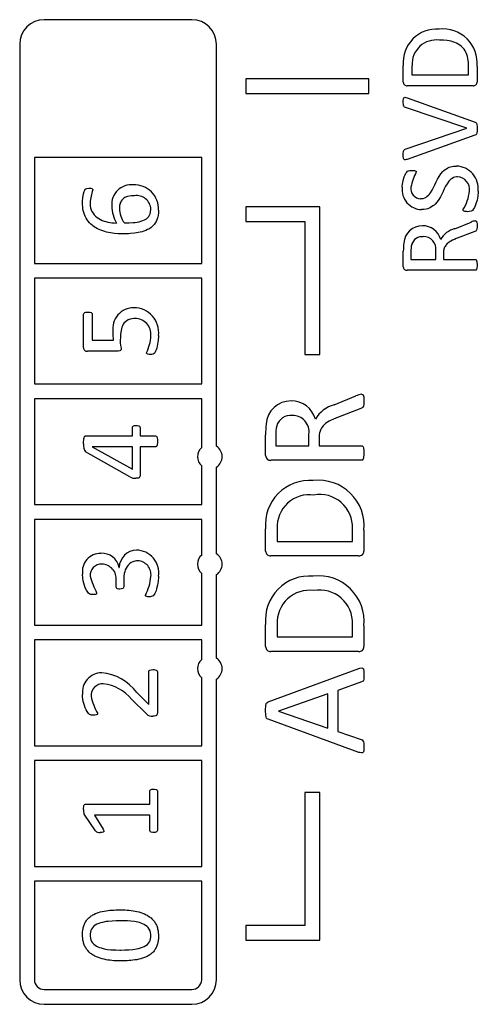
# Model space of a CAD drawing. Header units: millimetres. Extents: x 0 to 559, y 0 to 432.
# Tile 9 of 37: x 206 to 216, y 276 to 296. Entities that reach past the tile are written whole.
import ezdxf

# ---------------------------------------------------------------- set-up
doc = ezdxf.new("R2010")
doc.units = ezdxf.units.MM
doc.header["$LTSCALE"] = 2

msp = doc.modelspace()

# ---------------------------------------------------------------- linework, layer by layer
for p, q in [((209.802, 295.93), (206.802, 295.93)), ((206.302, 295.43), (206.302, 276.43)), ((210.302, 287.265), (210.302, 295.43)), ((214.102, 294.663), (214.102, 295)), ((214.278, 295.002), (214.278, 294.809)), ((215.425, 294.809), (215.425, 295.004)), ((214.278, 294.809), (215.425, 294.809)), ((215.602, 294.979), (215.602, 294.663)), ((210.902, 294.73), (210.902, 294.43)), ((213.402, 294.73), (210.902, 294.73)), ((213.402, 294.43), (213.402, 294.73)), ((210.902, 294.43), (213.402, 294.43)), ((215.521, 294.589), (214.183, 294.589)), ((214.18, 294.342), (215.56, 293.851)), ((215.392, 293.729), (214.143, 294.149)), ((214.141, 293.297), (215.392, 293.729)), ((215.559, 293.586), (214.179, 293.093)), ((206.602, 293.13), (206.602, 290.98)), ((210.002, 293.13), (206.602, 293.13)), ((210.002, 290.98), (210.002, 293.13)), ((210.902, 292.13), (210.902, 291.83)), ((212.402, 292.13), (210.902, 292.13)), ((212.402, 289.13), (212.402, 292.13)), ((210.902, 291.83), (212.102, 291.83)), ((212.102, 291.83), (212.102, 289.13)), ((215.146, 291.684), (215.479, 291.819)), ((215.554, 291.629), (215.196, 291.49)), ((214.102, 290.913), (214.102, 291.229)), ((214.256, 291.215), (214.256, 291.059)), ((214.764, 291.059), (214.764, 291.24)), ((214.256, 291.059), (214.764, 291.059)), ((214.918, 291.188), (214.918, 291.059)), ((214.918, 291.059), (215.564, 291.059)), ((206.602, 290.98), (210.002, 290.98)), ((215.565, 290.839), (214.182, 290.839)), ((210.002, 290.68), (206.602, 290.68)), ((206.602, 290.68), (206.602, 288.53)), ((210.002, 288.53), (210.002, 290.68)), ((207.602, 289.268), (207.602, 289.946)), ((207.778, 289.949), (207.778, 289.417)), ((207.778, 289.417), (208.206, 289.417)), ((208.292, 289.197), (207.678, 289.197)), ((212.102, 289.13), (212.402, 289.13)), ((206.602, 288.53), (210.002, 288.53)), ((206.602, 288.23), (206.602, 286.08)), ((210.002, 288.23), (206.602, 288.23)), ((210.002, 287.239), (210.002, 288.23)), ((212.695, 288.107), (213.138, 288.287)), ((213.237, 288.033), (212.761, 287.848)), ((208.594, 287.475), (208.594, 287.645)), ((208.749, 287.645), (208.749, 287.475)), ((207.642, 287.475), (208.594, 287.475)), ((208.749, 287.475), (209.066, 287.475)), ((211.302, 287.078), (211.302, 287.5)), ((211.508, 287.481), (211.508, 287.274)), ((212.184, 287.274), (212.184, 287.514)), ((212.39, 287.445), (212.39, 287.274)), ((208.594, 287.254), (207.774, 287.254)), ((207.774, 287.254), (207.774, 287.252)), ((207.774, 287.252), (208.594, 286.797)), ((208.594, 286.797), (208.594, 287.254)), ((209.066, 287.254), (208.749, 287.254)), ((208.749, 287.254), (208.749, 286.665)), ((211.508, 287.274), (212.184, 287.274)), ((212.39, 287.274), (213.252, 287.274)), ((208.543, 286.642), (207.638, 287.15)), ((210.002, 286.08), (210.002, 286.867)), ((210.302, 285.08), (210.302, 286.841)), ((213.253, 286.98), (211.409, 286.98)), ((206.602, 286.08), (210.002, 286.08)), ((210.002, 285.78), (206.602, 285.78)), ((206.602, 285.78), (206.602, 283.63)), ((210.002, 285.055), (210.002, 285.78)), ((211.302, 285.137), (211.302, 285.587)), ((211.537, 285.589), (211.537, 285.333)), ((213.066, 285.333), (213.066, 285.592)), ((213.302, 285.558), (213.302, 285.137)), ((211.537, 285.333), (213.066, 285.333)), ((213.194, 285.039), (211.41, 285.039)), ((208.321, 284.805), (208.324, 284.805)), ((210.002, 283.63), (210.002, 284.683)), ((210.302, 282.96), (210.302, 284.657)), ((208.264, 284.409), (208.264, 284.541)), ((208.418, 284.556), (208.418, 284.411)), ((206.602, 283.63), (210.002, 283.63)), ((211.302, 283.196), (211.302, 283.646)), ((211.537, 283.648), (211.537, 283.392)), ((213.066, 283.392), (213.066, 283.651)), ((213.302, 283.617), (213.302, 283.196)), ((210.002, 283.33), (206.602, 283.33)), ((206.602, 283.33), (206.602, 281.18)), ((210.002, 282.935), (210.002, 283.33)), ((211.537, 283.392), (213.066, 283.392)), ((213.194, 283.097), (211.41, 283.097)), ((208.925, 282.023), (208.925, 282.683)), ((209.102, 282.685), (209.102, 281.847)), ((211.357, 282.076), (213.199, 282.75)), ((210.002, 281.18), (210.002, 282.562)), ((210.302, 276.43), (210.302, 282.537)), ((213.254, 282.478), (212.772, 282.306)), ((208.681, 282.265), (208.925, 282.023)), ((212.566, 282.236), (211.566, 281.886)), ((212.566, 281.538), (212.566, 282.236)), ((212.772, 282.306), (212.772, 281.472)), ((208.881, 281.828), (208.578, 282.126)), ((211.566, 281.886), (211.566, 281.884)), ((211.566, 281.884), (212.566, 281.538)), ((213.198, 281.048), (211.355, 281.721)), ((212.772, 281.472), (213.248, 281.307)), ((206.602, 281.18), (210.002, 281.18)), ((206.602, 280.88), (206.602, 278.73)), ((210.002, 280.88), (206.602, 280.88)), ((210.002, 278.73), (210.002, 280.88)), ((208.947, 279.992), (208.947, 280.26)), ((209.102, 280.259), (209.102, 279.461)), ((212.102, 280.23), (212.102, 277.53)), ((212.402, 280.23), (212.102, 280.23)), ((212.402, 277.23), (212.402, 280.23)), ((207.634, 279.992), (208.947, 279.992)), ((207.846, 279.452), (207.616, 279.79)), ((207.822, 279.772), (207.999, 279.488)), ((208.947, 279.772), (207.822, 279.772)), ((208.947, 279.46), (208.947, 279.772)), ((206.602, 278.73), (210.002, 278.73)), ((210.002, 278.43), (206.602, 278.43)), ((206.602, 278.43), (206.602, 276.43)), ((210.002, 276.43), (210.002, 278.43)), ((210.902, 277.53), (210.902, 277.23)), ((212.102, 277.53), (210.902, 277.53)), ((210.902, 277.23), (212.402, 277.23)), ((206.802, 276.23), (209.802, 276.23)), ((206.802, 275.93), (209.802, 275.93))]:
    msp.add_line(p, q)
at = {"flags": 128}
for points in [[(215.425, 295.004), (215.425, 295.024), (215.424, 295.064), (215.42, 295.104), (215.414, 295.144), (215.406, 295.183), (215.394, 295.221), (215.38, 295.258), (215.361, 295.294), (215.34, 295.328), (215.314, 295.359), (215.285, 295.387), (215.254, 295.411), (215.22, 295.433), (215.185, 295.452), (215.148, 295.468), (215.11, 295.481), (215.072, 295.491), (215.033, 295.499), (214.993, 295.506), (214.916, 295.513), (214.839, 295.515)], [(214.102, 294.261), (214.102, 294.281), (214.105, 294.321), (214.111, 294.341), (214.116, 294.347), (214.122, 294.351), (214.132, 294.353), (214.155, 294.35), (214.18, 294.342)], [(214.143, 294.149), (214.124, 294.156), (214.116, 294.162), (214.11, 294.171), (214.104, 294.196), (214.102, 294.261)], [(215.56, 293.851), (215.578, 293.841), (215.589, 293.828), (215.597, 293.803), (215.601, 293.763), (215.602, 293.723)], [(215.602, 293.723), (215.602, 293.703), (215.601, 293.663), (215.596, 293.631), (215.587, 293.607), (215.576, 293.594), (215.559, 293.586)], [(214.102, 293.19), (214.102, 293.21), (214.105, 293.254), (214.11, 293.272), (214.118, 293.283), (214.128, 293.291), (214.141, 293.297)], [(214.179, 293.093), (214.16, 293.087), (214.138, 293.083), (214.128, 293.085), (214.119, 293.089), (214.113, 293.096), (214.108, 293.107), (214.102, 293.163), (214.102, 293.19)], [(214.08, 292.526), (214.08, 292.546), (214.083, 292.586), (214.089, 292.625), (214.097, 292.664), (214.121, 292.741), (214.137, 292.778), (214.156, 292.813), (214.171, 292.835), (214.19, 292.854), (214.21, 292.863), (214.231, 292.866), (214.277, 292.868)], [(214.277, 292.868), (214.297, 292.868), (214.332, 292.864), (214.345, 292.861), (214.357, 292.855), (214.363, 292.85), (214.366, 292.845), (214.366, 292.838)], [(214.454, 292.295), (214.474, 292.296), (214.506, 292.3), (214.536, 292.31), (214.564, 292.324), (214.59, 292.343), (214.613, 292.364), (214.634, 292.387), (214.653, 292.412), (214.686, 292.466), (214.714, 292.521), (214.742, 292.578), (214.769, 292.634), (214.797, 292.69), (214.828, 292.745), (214.863, 292.797), (214.904, 292.844), (214.927, 292.866), (214.951, 292.885), (214.978, 292.903), (215.005, 292.918), (215.034, 292.931), (215.063, 292.941), (215.094, 292.949), (215.125, 292.953), (215.181, 292.957)], [(215.203, 292.736), (215.183, 292.735), (215.149, 292.73), (215.12, 292.721), (215.094, 292.707), (215.069, 292.69), (215.047, 292.67), (215.026, 292.648), (214.991, 292.599), (214.962, 292.547), (214.935, 292.493), (214.91, 292.438), (214.884, 292.384), (214.856, 292.331), (214.825, 292.279), (214.791, 292.23), (214.751, 292.185), (214.729, 292.165), (214.705, 292.146), (214.654, 292.115), (214.627, 292.102), (214.599, 292.091), (214.569, 292.084), (214.522, 292.076), (214.473, 292.074)], [(207.58, 292.215), (207.58, 292.235), (207.586, 292.315), (207.6, 292.393), (207.613, 292.438), (207.624, 292.468), (207.634, 292.485), (207.646, 292.495), (207.668, 292.504), (207.708, 292.507)], [(207.708, 292.507), (207.728, 292.507), (207.748, 292.506), (207.768, 292.502), (207.777, 292.496), (207.784, 292.488), (207.786, 292.48), (207.787, 292.475)], [(215.624, 292.444), (215.623, 292.424), (215.618, 292.344), (215.602, 292.266), (215.579, 292.189), (215.564, 292.152), (215.547, 292.116), (215.531, 292.089), (215.506, 292.056), (215.481, 292.04), (215.442, 292.032), (215.408, 292.03)], [(208.407, 291.581), (208.387, 291.581), (208.307, 291.583), (208.227, 291.59), (208.148, 291.6), (208.069, 291.616), (208.031, 291.626), (207.992, 291.638), (207.955, 291.652), (207.918, 291.667), (207.882, 291.685), (207.847, 291.704), (207.813, 291.725), (207.781, 291.749), (207.751, 291.776), (207.723, 291.804), (207.697, 291.834), (207.673, 291.867), (207.653, 291.901), (207.635, 291.937), (207.619, 291.974), (207.607, 292.012), (207.596, 292.051), (207.589, 292.09), (207.584, 292.13), (207.581, 292.172), (207.58, 292.215)], [(207.734, 292.208), (207.735, 292.188), (207.738, 292.148), (207.745, 292.109), (207.756, 292.07), (207.772, 292.034), (207.793, 291.999), (207.817, 291.967), (207.845, 291.938), (207.875, 291.912), (207.908, 291.89), (207.943, 291.87), (207.979, 291.853), (208.017, 291.839), (208.055, 291.828), (208.094, 291.819), (208.134, 291.811), (208.173, 291.806), (208.223, 291.801), (208.273, 291.798)], [(208.633, 292.353), (208.613, 292.352), (208.573, 292.35), (208.533, 292.345), (208.494, 292.337), (208.475, 292.331), (208.456, 292.324), (208.438, 292.315), (208.421, 292.305), (208.405, 292.293), (208.39, 292.279), (208.377, 292.264), (208.366, 292.247), (208.356, 292.23), (208.348, 292.212), (208.342, 292.193), (208.337, 292.173), (208.334, 292.153), (208.331, 292.125), (208.33, 292.097)], [(209.124, 292.061), (209.123, 292.041), (209.121, 292.001), (209.116, 291.961), (209.108, 291.922), (209.103, 291.902), (209.09, 291.865), (209.074, 291.828), (209.064, 291.811), (209.042, 291.777), (209.029, 291.762), (209.016, 291.747), (208.987, 291.719), (208.972, 291.706), (208.938, 291.684), (208.921, 291.674), (208.903, 291.665), (208.867, 291.648), (208.829, 291.634), (208.791, 291.622), (208.752, 291.612), (208.713, 291.604), (208.674, 291.598), (208.634, 291.592), (208.554, 291.585), (208.515, 291.583), (208.475, 291.582), (208.407, 291.581)], [(208.431, 291.801), (208.451, 291.801), (208.531, 291.803), (208.611, 291.809), (208.65, 291.813), (208.729, 291.827), (208.768, 291.837), (208.806, 291.85), (208.843, 291.866), (208.877, 291.886), (208.908, 291.911), (208.928, 291.934), (208.944, 291.96), (208.955, 291.989), (208.964, 292.018), (208.969, 292.079)], [(215.408, 292.03), (215.388, 292.031), (215.351, 292.034), (215.336, 292.038), (215.323, 292.046), (215.318, 292.052), (215.316, 292.059), (215.315, 292.067)], [(215.565, 291.845), (215.576, 291.844), (215.582, 291.84), (215.588, 291.835), (215.593, 291.824), (215.597, 291.811), (215.6, 291.783), (215.602, 291.738)], [(215.602, 291.738), (215.601, 291.718), (215.598, 291.678), (215.592, 291.659), (215.584, 291.646), (215.573, 291.637), (215.554, 291.629)], [(215.196, 291.49), (215.178, 291.483), (215.141, 291.467), (215.104, 291.451), (215.069, 291.433), (215.051, 291.423), (215.034, 291.412), (215.003, 291.387), (214.988, 291.374), (214.975, 291.359), (214.963, 291.343), (214.952, 291.326), (214.942, 291.309), (214.934, 291.29), (214.928, 291.271), (214.924, 291.252), (214.921, 291.232), (214.919, 291.21), (214.918, 291.188)], [(215.564, 291.059), (215.574, 291.058), (215.583, 291.051), (215.588, 291.044), (215.593, 291.032), (215.598, 291.008), (215.602, 290.949)], [(215.602, 290.949), (215.601, 290.929), (215.598, 290.889), (215.59, 290.857), (215.585, 290.849), (215.58, 290.843), (215.573, 290.84), (215.565, 290.839)], [(207.602, 289.946), (207.605, 289.959), (207.612, 289.971), (207.626, 289.981), (207.648, 289.987), (207.689, 289.991)], [(207.689, 289.991), (207.709, 289.99), (207.729, 289.988), (207.757, 289.979), (207.767, 289.972), (207.774, 289.964), (207.777, 289.957), (207.778, 289.949)], [(208.645, 289.858), (208.625, 289.858), (208.586, 289.854), (208.546, 289.846), (208.509, 289.832), (208.479, 289.816), (208.452, 289.795), (208.428, 289.77), (208.409, 289.742), (208.393, 289.712), (208.38, 289.681), (208.363, 289.615), (208.354, 289.545), (208.352, 289.475)], [(209.124, 289.518), (209.123, 289.498), (209.119, 289.418), (209.107, 289.339), (209.098, 289.3), (209.088, 289.261), (209.076, 289.223), (209.065, 289.195), (209.05, 289.163), (209.037, 289.148), (209.019, 289.138), (208.988, 289.131), (208.957, 289.131)], [(208.366, 289.257), (208.364, 289.237), (208.357, 289.218), (208.349, 289.209), (208.336, 289.202), (208.305, 289.197), (208.292, 289.197)], [(208.957, 289.131), (208.937, 289.131), (208.907, 289.135), (208.897, 289.14), (208.887, 289.148), (208.883, 289.154), (208.881, 289.161), (208.881, 289.164)], [(213.252, 288.321), (213.268, 288.319), (213.277, 288.315), (213.283, 288.308), (213.292, 288.289), (213.296, 288.267), (213.301, 288.223), (213.302, 288.179)], [(213.302, 288.179), (213.301, 288.159), (213.299, 288.119), (213.291, 288.079), (213.281, 288.059), (213.265, 288.045), (213.237, 288.033)], [(212.761, 287.848), (212.742, 287.841), (212.669, 287.81), (212.632, 287.793), (212.597, 287.775), (212.562, 287.755), (212.529, 287.732), (212.498, 287.707), (212.47, 287.678), (212.446, 287.646), (212.435, 287.629), (212.425, 287.612), (212.409, 287.575), (212.399, 287.536), (212.393, 287.497), (212.391, 287.471), (212.39, 287.445)], [(208.594, 287.645), (208.596, 287.657), (208.603, 287.668), (208.616, 287.678), (208.635, 287.685), (208.672, 287.689)], [(208.672, 287.689), (208.692, 287.688), (208.725, 287.679), (208.737, 287.671), (208.745, 287.661), (208.748, 287.649), (208.749, 287.645)], [(207.602, 287.313), (207.602, 287.333), (207.608, 287.413), (207.612, 287.435), (207.623, 287.462), (207.629, 287.469), (207.634, 287.473), (207.642, 287.475)], [(209.066, 287.475), (209.075, 287.473), (209.082, 287.468), (209.089, 287.46), (209.094, 287.446), (209.097, 287.431), (209.101, 287.402), (209.102, 287.362)], [(209.102, 287.362), (209.101, 287.342), (209.098, 287.302), (209.096, 287.288), (209.089, 287.269), (209.085, 287.262), (209.078, 287.257), (209.071, 287.254), (209.066, 287.254)], [(213.252, 287.274), (213.264, 287.272), (213.275, 287.265), (213.284, 287.254), (213.293, 287.224), (213.3, 287.176), (213.302, 287.127)], [(213.302, 287.127), (213.302, 287.107), (213.293, 287.027), (213.288, 287.009), (213.279, 286.991), (213.271, 286.985), (213.262, 286.981), (213.253, 286.98)], [(208.749, 286.665), (208.746, 286.645), (208.74, 286.634), (208.731, 286.625), (208.718, 286.619), (208.696, 286.616), (208.665, 286.614)], [(208.7, 284.936), (208.68, 284.936), (208.64, 284.931), (208.601, 284.919), (208.567, 284.902), (208.535, 284.879), (208.508, 284.852), (208.484, 284.822), (208.465, 284.788), (208.449, 284.753), (208.437, 284.717), (208.429, 284.679), (208.42, 284.618), (208.418, 284.556)], [(207.788, 284.253), (207.768, 284.253), (207.749, 284.255), (207.733, 284.259), (207.719, 284.265), (207.701, 284.28), (207.685, 284.3), (207.658, 284.344), (207.636, 284.39), (207.618, 284.437), (207.603, 284.486), (207.591, 284.535), (207.584, 284.586), (207.58, 284.667)], [(209.124, 284.625), (209.123, 284.605), (209.119, 284.525), (209.106, 284.446), (209.086, 284.368), (209.074, 284.33), (209.051, 284.277), (209.038, 284.251), (209.019, 284.229), (208.998, 284.217), (208.977, 284.211), (208.956, 284.209), (208.929, 284.208)], [(208.338, 284.363), (208.318, 284.364), (208.29, 284.37), (208.278, 284.378), (208.268, 284.389), (208.264, 284.402), (208.264, 284.409)], [(208.418, 284.411), (208.415, 284.395), (208.408, 284.384), (208.397, 284.375), (208.372, 284.366), (208.338, 284.363)], [(207.866, 284.285), (207.865, 284.274), (207.861, 284.267), (207.855, 284.262), (207.844, 284.257), (207.821, 284.254), (207.788, 284.253)], [(208.929, 284.208), (208.909, 284.209), (208.885, 284.213), (208.874, 284.217), (208.866, 284.223), (208.862, 284.229), (208.859, 284.24)], [(208.925, 282.683), (208.928, 282.696), (208.936, 282.708), (208.949, 282.718), (208.973, 282.726), (209.012, 282.729)], [(209.012, 282.729), (209.032, 282.728), (209.053, 282.726), (209.078, 282.718), (209.09, 282.711), (209.098, 282.7), (209.101, 282.688), (209.102, 282.685)], [(213.199, 282.75), (213.218, 282.756), (213.258, 282.762), (213.272, 282.76), (213.282, 282.754), (213.289, 282.746), (213.295, 282.729), (213.3, 282.695), (213.302, 282.633)], [(213.302, 282.633), (213.302, 282.613), (213.301, 282.573), (213.297, 282.535), (213.291, 282.51), (213.283, 282.497), (213.268, 282.485), (213.254, 282.478)], [(207.797, 281.803), (207.777, 281.803), (207.757, 281.805), (207.729, 281.814), (207.717, 281.822), (207.702, 281.838), (207.676, 281.875), (207.654, 281.914), (207.636, 281.955), (207.62, 281.997), (207.595, 282.083), (207.586, 282.127), (207.581, 282.173), (207.58, 282.22)], [(211.302, 281.893), (211.302, 281.913), (211.306, 281.993), (211.315, 282.037), (211.326, 282.056), (211.344, 282.07), (211.357, 282.076)], [(207.889, 281.837), (207.887, 281.828), (207.882, 281.821), (207.874, 281.814), (207.856, 281.808), (207.833, 281.804), (207.797, 281.803)], [(209.102, 281.847), (209.1, 281.827), (209.093, 281.808), (209.083, 281.797), (209.069, 281.789), (209.039, 281.782), (209.012, 281.781)], [(211.355, 281.721), (211.337, 281.73), (211.323, 281.745), (211.312, 281.768), (211.305, 281.81), (211.302, 281.893)], [(213.248, 281.307), (213.266, 281.299), (213.281, 281.285), (213.292, 281.264), (213.298, 281.234), (213.302, 281.16)], [(213.302, 281.16), (213.302, 281.14), (213.299, 281.1), (213.297, 281.08), (213.292, 281.061), (213.286, 281.049), (213.279, 281.041), (213.27, 281.037), (213.255, 281.035), (213.216, 281.042), (213.198, 281.048)], [(208.947, 280.26), (208.95, 280.274), (208.956, 280.283), (208.965, 280.289), (208.991, 280.298), (209.026, 280.301)], [(209.026, 280.301), (209.046, 280.3), (209.076, 280.293), (209.088, 280.286), (209.098, 280.275), (209.101, 280.263), (209.102, 280.259)], [(207.602, 279.889), (207.602, 279.909), (207.605, 279.951), (207.608, 279.966), (207.616, 279.984), (207.622, 279.989), (207.63, 279.992), (207.634, 279.992)], [(207.999, 279.488), (208.007, 279.47), (208.013, 279.451), (208.013, 279.442), (208.01, 279.436), (208.006, 279.431), (207.998, 279.426), (207.975, 279.421), (207.936, 279.419)], [(209.026, 279.419), (209.006, 279.42), (208.973, 279.428), (208.961, 279.435), (208.952, 279.445), (208.948, 279.456), (208.947, 279.46)], [(209.102, 279.461), (209.099, 279.448), (209.091, 279.438), (209.081, 279.43), (209.055, 279.421), (209.026, 279.419)], [(207.58, 277.344), (207.58, 277.364), (207.581, 277.384), (207.582, 277.404), (207.587, 277.444), (207.59, 277.464), (207.594, 277.483), (207.599, 277.503), (207.605, 277.522), (207.611, 277.541), (207.619, 277.559), (207.627, 277.578), (207.636, 277.595), (207.647, 277.612), (207.658, 277.629), (207.67, 277.645), (207.683, 277.66), (207.696, 277.675), (207.711, 277.689), (207.726, 277.702), (207.742, 277.714), (207.758, 277.726), (207.775, 277.737), (207.792, 277.747), (207.809, 277.756), (207.846, 277.773), (207.864, 277.781), (207.902, 277.794), (207.94, 277.806), (207.979, 277.815), (208.018, 277.823), (208.058, 277.829), (208.098, 277.835), (208.137, 277.839), (208.177, 277.842), (208.217, 277.845), (208.257, 277.846), (208.297, 277.847), (208.348, 277.848)], [(208.348, 277.848), (208.368, 277.848), (208.408, 277.847), (208.448, 277.846), (208.488, 277.843), (208.528, 277.84), (208.568, 277.836), (208.608, 277.831), (208.647, 277.824), (208.686, 277.816), (208.725, 277.807), (208.764, 277.796), (208.801, 277.783), (208.82, 277.775), (208.838, 277.768), (208.874, 277.75), (208.892, 277.741), (208.909, 277.73), (208.942, 277.708), (208.958, 277.696), (208.974, 277.683), (208.988, 277.669), (209.016, 277.64), (209.028, 277.625), (209.04, 277.609), (209.052, 277.592), (209.062, 277.575), (209.072, 277.558), (209.081, 277.54), (209.088, 277.521), (209.095, 277.503), (209.101, 277.483), (209.107, 277.464), (209.111, 277.445), (209.115, 277.425), (209.118, 277.405), (209.12, 277.385), (209.123, 277.35), (209.124, 277.314)], [(208.362, 277.628), (208.342, 277.628), (208.262, 277.626), (208.183, 277.622), (208.103, 277.614), (208.063, 277.609), (207.985, 277.594), (207.946, 277.584), (207.908, 277.572), (207.871, 277.556), (207.836, 277.536), (207.805, 277.511), (207.78, 277.485), (207.762, 277.457), (207.748, 277.427), (207.74, 277.395), (207.736, 277.364), (207.734, 277.333)], [(208.969, 277.326), (208.969, 277.346), (208.964, 277.386), (208.953, 277.423), (208.935, 277.458), (208.915, 277.487), (208.891, 277.511), (208.863, 277.533), (208.833, 277.551), (208.802, 277.566), (208.736, 277.589), (208.702, 277.598), (208.634, 277.611), (208.565, 277.619), (208.496, 277.624), (208.362, 277.628)], [(208.355, 276.811), (208.335, 276.812), (208.295, 276.812), (208.255, 276.814), (208.215, 276.816), (208.175, 276.82), (208.136, 276.824), (208.096, 276.829), (208.057, 276.836), (208.017, 276.844), (207.978, 276.853), (207.94, 276.864), (207.902, 276.878), (207.865, 276.893), (207.829, 276.91), (207.812, 276.92), (207.794, 276.93), (207.777, 276.94), (207.761, 276.952), (207.745, 276.964), (207.73, 276.977), (207.715, 276.991), (207.688, 277.02), (207.675, 277.035), (207.663, 277.051), (207.652, 277.068), (207.641, 277.085), (207.632, 277.102), (207.623, 277.12), (207.615, 277.139), (207.608, 277.157), (207.602, 277.176), (207.597, 277.196), (207.592, 277.215), (207.588, 277.235), (207.585, 277.255), (207.583, 277.274), (207.581, 277.309), (207.58, 277.344)], [(207.734, 277.333), (207.735, 277.313), (207.74, 277.273), (207.75, 277.237), (207.764, 277.205), (207.784, 277.177), (207.807, 277.153), (207.834, 277.132), (207.862, 277.113), (207.892, 277.098), (207.923, 277.084), (207.956, 277.074), (208.021, 277.057), (208.088, 277.046), (208.156, 277.039), (208.189, 277.037), (208.257, 277.033), (208.341, 277.032)], [(208.341, 277.032), (208.361, 277.032), (208.441, 277.034), (208.521, 277.037), (208.601, 277.044), (208.68, 277.056), (208.719, 277.064), (208.796, 277.088), (208.832, 277.104), (208.867, 277.124), (208.899, 277.148), (208.923, 277.174), (208.94, 277.2), (208.953, 277.229), (208.963, 277.26), (208.968, 277.293), (208.969, 277.326)], [(209.124, 277.314), (209.123, 277.294), (209.123, 277.274), (209.121, 277.254), (209.119, 277.234), (209.117, 277.215), (209.113, 277.195), (209.109, 277.175), (209.104, 277.156), (209.098, 277.137), (209.092, 277.118), (209.084, 277.099), (209.076, 277.081), (209.066, 277.064), (209.056, 277.046), (209.045, 277.03), (209.033, 277.014), (209.02, 276.999), (209.006, 276.984), (208.992, 276.97), (208.977, 276.957), (208.961, 276.945), (208.945, 276.933), (208.911, 276.912), (208.893, 276.903), (208.875, 276.894), (208.857, 276.886), (208.819, 276.871), (208.781, 276.859), (208.762, 276.854), (208.723, 276.844), (208.684, 276.836), (208.644, 276.83), (208.605, 276.825), (208.565, 276.821), (208.525, 276.817), (208.485, 276.815), (208.445, 276.813), (208.405, 276.812), (208.355, 276.811)]]:
    msp.add_lwpolyline(points, dxfattribs=at)
for centre, radius, start, end in [((206.802, 295.43), 0.5, 90, 180), ((209.802, 295.43), 0.5, 0, 90), ((214.774, 295.063), 0.675, 85.2928, 185.3009), ((214.91, 295.046), 0.695, 354.4513, 96.6592), ((214.774, 295.023), 0.496, 82.5144, 182.4874), ((214.175, 294.662), 0.0734, 179.4315, 275.9242), ((215.527, 294.663), 0.0746, 265.081, 359.5633), ((215.675, 292.196), 1.458, 153.8487, 166.7218), ((215.167, 292.497), 0.459, 353.3888, 88.3137), ((215.194, 292.48), 0.256, 352.5317, 87.9349), ((209.036, 292.091), 1.307, 162.9134, 174.8376), ((208.569, 292.181), 0.395, 83.6104, 185.3416), ((208.638, 292.087), 0.487, 356.8682, 92.9775), ((214.48, 292.477), 0.403, 173.1279, 268.9336), ((214.46, 292.5), 0.206, 171.5542, 268.4513), ((214.534, 292.552), 0.919, 328.1662, 353.4758), ((208.679, 292.066), 0.291, 2.6489, 99.0927), ((208.854, 292.149), 0.679, 180.4273, 211.1617), ((208.838, 292.105), 0.508, 180.9831, 216.7671), ((215.641, 291.434), 0.418, 100.4907, 112.7382), ((214.488, 291.366), 0.378, 89.547, 176.3064), ((214.498, 291.367), 0.377, 15.1117, 91.0803), ((215.262, 291.24), 0.46, 104.56, 150.6508), ((214.486, 291.299), 0.224, 84.2361, 163.2207), ((214.514, 291.272), 0.251, 352.6934, 91.2887), ((215.546, 291.229), 1.444, 173.6145, 180.0122), ((214.778, 291.237), 0.522, 165.9443, 182.4512), ((214.175, 290.912), 0.0734, 179.3977, 275.7146), ((208.623, 289.649), 0.43, 89.8351, 188.0331), ((208.626, 289.577), 0.502, 353.2377, 90.1386), ((208.656, 289.544), 0.315, 353.4348, 92.0027), ((209.225, 289.552), 1.029, 177.9677, 187.5505), ((208.9, 289.4), 0.553, 172.2612, 194.9933), ((208.07, 289.555), 0.901, 334.2471, 356.9791), ((207.669, 289.263), 0.0671, 176.1716, 277.5929), ((213.33, 287.854), 0.474, 99.4057, 113.8232), ((211.816, 287.682), 0.504, 89.5674, 176.286), ((211.83, 287.684), 0.502, 15.0996, 91.0924), ((212.848, 287.515), 0.611, 104.5013, 150.7095), ((211.814, 287.595), 0.299, 84.1204, 163.3365), ((211.851, 287.556), 0.335, 352.8164, 91.1658), ((213.231, 287.5), 1.929, 173.62, 180.0067), ((212.236, 287.508), 0.729, 166.3107, 182.0847), ((207.826, 287.277), 0.227, 170.9394, 213.9636), ((210.169, 287.053), 0.25, 131.9123, 228.0877), ((210.169, 287.053), 0.25, 302.1412, 57.8588), ((211.402, 287.08), 0.101, 181.116, 273.9963), ((208.652, 286.84), 0.226, 241.3916, 273.3096), ((212.196, 285.673), 0.898, 85.127, 185.4667), ((212.379, 285.647), 0.927, 354.4948, 96.6157), ((212.192, 285.625), 0.656, 81.8842, 183.1176), ((212.406, 285.624), 0.661, 357.2897, 100.5772), ((207.947, 284.719), 0.371, 89.2382, 188.186), ((207.975, 284.739), 0.353, 10.9004, 93.6837), ((208.691, 284.79), 0.367, 92.1603, 177.5595), ((208.663, 284.692), 0.466, 351.7712, 88.2475), ((210.169, 284.869), 0.25, 131.9123, 228.0877), ((210.169, 284.869), 0.25, 302.1412, 57.8588), ((211.402, 285.139), 0.101, 181.1477, 274.2079), ((213.204, 285.136), 0.0977, 263.9662, 0.6782), ((207.962, 284.642), 0.228, 87.3755, 184.5804), ((207.969, 284.574), 0.296, 353.5576, 89.4483), ((208.694, 284.659), 0.278, 352.3064, 88.8652), ((210.126, 285.363), 2.503, 197.1711, 205.5042), ((207.911, 284.721), 1.063, 333.1092, 354.6173), ((212.196, 283.732), 0.898, 85.127, 185.4667), ((212.379, 283.706), 0.927, 354.4948, 96.6157), ((212.192, 283.684), 0.656, 81.8842, 183.1176), ((212.406, 283.683), 0.661, 357.2897, 100.5772), ((211.402, 283.198), 0.101, 181.1477, 274.2079), ((213.204, 283.195), 0.0977, 263.9662, 0.6782), ((210.169, 282.749), 0.25, 131.9123, 228.0877), ((210.169, 282.749), 0.25, 302.1412, 57.8588), ((207.974, 282.266), 0.397, 90.7155, 186.585), ((207.881, 281.671), 0.996, 36.614, 84.9238), ((207.996, 282.202), 0.24, 88.689, 183.5205), ((207.898, 281.571), 0.878, 39.2022, 83.2078), ((208.793, 282.38), 1.055, 190.5084, 210.9374), ((208.999, 281.948), 0.168, 225.5852, 274.4), ((207.785, 279.865), 0.185, 172.7889, 203.9776), ((207.919, 279.511), 0.0935, 218.9798, 280.6316), ((206.802, 276.43), 0.5, 180, 270), ((206.802, 276.43), 0.2, 180, 270), ((209.802, 276.43), 0.2, 270, 0), ((209.802, 276.43), 0.5, 270, 0)]:
    msp.add_arc(centre, radius, start, end)

doc.saveas('drawing.dxf')
